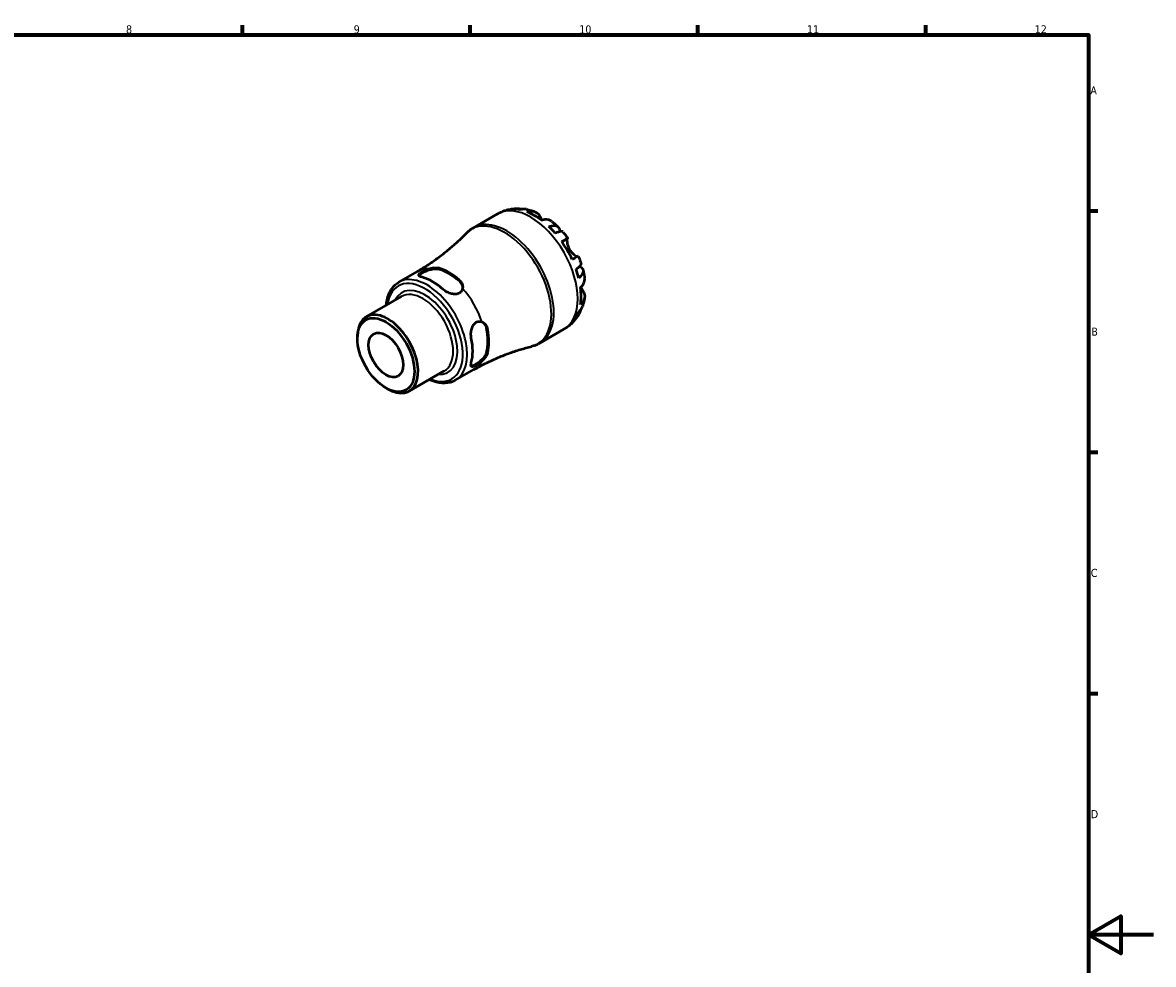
# Model space of a CAD drawing. Header units: millimetres. Extents: x 0 to 902, y 0 to 594.
# Tile 5 of 5: x 493 to 841, y 288 to 578. Entities that reach past the tile are written whole.
import ezdxf

# ---------------------------------------------------------------- set-up
doc = ezdxf.new("R2010")
doc.units = ezdxf.units.MM
for name, color, linetype, lineweight in [('Border (ISO)', 7, 'Continuous', 70), ('Visible (ISO)', 7, 'Continuous', 50), ('Visible Narrow (ISO)', 7, 'Continuous', 35)]:
    doc.layers.add(name, color=color, linetype=linetype, lineweight=lineweight)
doc.styles.add('Note Text (ISO)', font='tahoma.ttf')

# ---------------------------------------------------------------- blocks, each defined once
blk = doc.blocks.new('Borders Default Border')
at = {"layer": 'Border (ISO)'}
for p, q in [((560.67, 574), (560.67, 576.9)), ((630.75, 574), (630.75, 576.9)), ((700.83, 574), (700.83, 576.9)), ((770.92, 574), (770.92, 576.9)), ((821, 519.75), (823.9, 519.75)), ((821, 445.5), (823.9, 445.5)), ((821, 371.25), (823.9, 371.25))]:
    blk.add_line(p, q, dxfattribs=at)
at = {"layer": 'Border (ISO)', "flags": 128}
for points in [[(20, 20), (20, 574), (821, 574), (821, 20), (20, 20)], [(841, 297), (821, 297), (831, 302.77), (831, 291.23), (821, 297)]]:
    blk.add_lwpolyline(points, dxfattribs=at)
at = {"layer": 'Border (ISO)', "color": 232, "true_color": 0xca0064, "char_height": 2.5, "attachment_point": 7, "style": 'Note Text (ISO)'}
for s, insert in [('12', (804.46, 574.4)), ('8', (524.81, 574.34)), ('9', (594.88, 574.35)), ('10', (664.29, 574.35)), ('11', (734.37, 574.4)), ('A', (821.59, 555.62)), ('B', (821.89, 481.37)), ('C', (821.73, 407.08)), ('D', (821.73, 332.88))]:
    blk.add_mtext(s, dxfattribs=dict(at, insert=insert))

msp = doc.modelspace()

# ---------------------------------------------------------------- linework, layer by layer
at = {"layer": 'Visible (ISO)'}
for p, q in [((631.74, 514.618), (639.109, 518.862)), ((608.771, 497.843), (614.481, 501.131)), ((598.755, 487.223), (609.561, 493.446)), ((596.004, 480.504), (596.004, 481.15)), ((652.2, 479.089), (659.569, 483.332)), ((611.95, 464.31), (622.756, 470.533)), ((626.162, 467.642), (631.872, 470.931)), ((604.758, 465.303), (605.316, 464.979))]:
    msp.add_line(p, q, dxfattribs=at)
for centre, major_axis, start_param, end_param in [((650.471, 501.749), (-10.15, 17.625), 6.1271244, 6.13806), ((650.471, 501.749), (-10.15, 17.625), 5.818858, 5.9659818), ((650.471, 501.749), (-10.15, 17.625), 5.3417263, 5.6577154), ((650.471, 501.749), (-10.15, 17.625), 5.0334599, 5.1805837), ((650.471, 501.749), (-10.15, 17.625), 4.5563281, 4.8723173), ((624.149, 486.591), (8.7, -15.108), 2.0911053, 2.6251511), ((624.149, 486.591), (8.496, -14.754), 2.0845369, 2.6317195), ((650.471, 501.749), (-10.15, 17.625), 4.2480617, 4.3951855), ((619.199, 483.74), (-8.696, 15.1), 5.2325658, 5.7668759), ((650.471, 501.749), (-10.15, 17.625), 3.7709299, 4.0869191), ((605.352, 475.767), (6.597, -11.457), 5.4958534, 10.2121098), ((650.471, 501.749), (10.15, -17.625), 0.3210709, 0.4681947), ((650.471, 501.749), (10.15, -17.625), 0.1451253, 0.1599283), ((619.199, 483.74), (-8.696, 15.1), 3.6617694, 4.1960796), ((624.149, 486.591), (8.496, -14.754), 0.5137406, 1.0609232), ((624.149, 486.591), (8.7, -15.108), 0.5203089, 1.0543548)]:
    msp.add_ellipse(centre, major_axis=major_axis, ratio=0.5780931, start_param=start_param, end_param=end_param, dxfattribs=at)
for major_axis in [(6.202, -10.769), (3.743, -6.499)]:
    msp.add_ellipse((604.792, 475.444), major_axis=major_axis, ratio=0.5780931, dxfattribs=at)
for points, knots in [([(639.109, 518.862), (639.286, 518.964), (639.465, 519.061), (639.828, 519.246), (640.011, 519.334), (640.382, 519.501), (640.569, 519.579), (640.946, 519.727), (641.135, 519.795), (641.517, 519.923), (641.709, 519.982), (641.901, 520.037)], [5.49972085, 5.49972085, 5.49972085, 5.49972085, 5.52874591, 5.52874591, 5.55777097, 5.55777097, 5.58679603, 5.58679603, 5.61582108, 5.61582108, 5.64484614, 5.64484614, 5.64484614, 5.64484614]), ([(642.123, 520.097), (642.339, 520.154), (642.556, 520.204), (642.989, 520.294), (643.206, 520.332), (643.639, 520.398), (643.855, 520.426), (644.286, 520.469), (644.501, 520.485), (644.928, 520.507), (645.14, 520.513), (645.352, 520.514)], [5.65597504, 5.65597504, 5.65597504, 5.65597504, 5.68851407, 5.68851407, 5.72105311, 5.72105311, 5.75359214, 5.75359214, 5.78613117, 5.78613117, 5.81867021, 5.81867021, 5.81867021, 5.81867021]), ([(644.005, 520.324), (644.406, 520.438), (644.817, 520.498), (645.587, 520.524), (646.017, 520.49), (646.562, 520.374), (646.684, 520.343), (646.803, 520.308)], [0.15177306, 0.15177306, 0.15177306, 0.15177306, 0.29590525, 0.29590525, 0.44401998, 0.44401998, 0.48656488, 0.48656488, 0.48656488, 0.48656488]), ([(648.022, 520.264), (647.702, 520.324), (647.375, 520.344), (646.722, 520.313), (646.34, 520.25), (645.958, 520.135)], [4.33640153, 4.33640153, 4.33640153, 4.33640153, 4.46383734, 4.46383734, 4.60796954, 4.60796954, 4.60796954, 4.60796954]), ([(648.022, 520.264), (648.205, 520.229), (648.386, 520.192), (648.744, 520.11), (648.922, 520.066), (649.274, 519.973), (649.448, 519.923), (649.794, 519.819), (649.965, 519.764), (650.304, 519.649), (650.472, 519.589), (650.638, 519.526)], [5.96040276, 5.96040276, 5.96040276, 5.96040276, 5.99059331, 5.99059331, 6.02078385, 6.02078385, 6.0509744, 6.0509744, 6.08116494, 6.08116494, 6.11135549, 6.11135549, 6.11135549, 6.11135549]), ([(648.208, 519.472), (648.567, 519.593), (648.918, 519.666), (649.551, 519.726), (649.889, 519.714), (650.521, 519.586), (650.814, 519.47), (651.309, 519.178), (651.556, 518.975), (651.915, 518.554), (652.045, 518.362), (652.155, 518.16)], [0.1517835, 0.1517835, 0.1517835, 0.1517835, 0.29453183, 0.29453183, 0.44272575, 0.44272575, 0.59091966, 0.59091966, 0.74090906, 0.74090906, 0.84386421, 0.84386421, 0.84386421, 0.84386421]), ([(652.155, 518.16), (652.167, 518.14), (652.178, 518.118), (652.254, 517.981), (652.324, 517.855), (652.467, 517.606), (652.536, 517.487), (652.695, 517.219), (652.786, 517.069), (652.884, 516.914)], [-0.51941856, -0.51941856, -0.51941856, -0.51941856, -0.50814121, -0.50814121, -0.44746114, -0.44746114, -0.39689748, -0.39689748, -0.3384411, -0.3384411, -0.3384411, -0.3384411]), ([(655.887, 516.512), (655.788, 516.59), (655.687, 516.659), (655.34, 516.864), (655.047, 516.98), (654.415, 517.108), (654.076, 517.12), (653.443, 517.06), (653.093, 516.987), (652.733, 516.866)], [4.2240672, 4.2240672, 4.2240672, 4.2240672, 4.28512034, 4.28512034, 4.43331426, 4.43331426, 4.58150818, 4.58150818, 4.72425651, 4.72425651, 4.72425651, 4.72425651]), ([(654.983, 514.938), (655.327, 515.075), (655.654, 515.17), (656.224, 515.279), (656.518, 515.301), (657.045, 515.252), (657.277, 515.182), (657.647, 514.984), (657.819, 514.838), (658.083, 514.463), (658.176, 514.234), (658.267, 513.822), (658.29, 513.62), (658.292, 513.398)], [0.15177306, 0.15177306, 0.15177306, 0.15177306, 0.29590525, 0.29590525, 0.44401998, 0.44401998, 0.5921347, 0.5921347, 0.74055955, 0.74055955, 0.88898439, 0.88898439, 0.99729934, 0.99729934, 0.99729934, 0.99729934]), ([(655.887, 516.513), (656.019, 516.409), (656.15, 516.303), (656.409, 516.09), (656.537, 515.982), (656.792, 515.763), (656.918, 515.652), (657.168, 515.428), (657.292, 515.314), (657.538, 515.085), (657.659, 514.969), (657.78, 514.852)], [0.18155546, 0.18155546, 0.18155546, 0.18155546, 0.21125611, 0.21125611, 0.24095677, 0.24095677, 0.27065742, 0.27065742, 0.30035808, 0.30035808, 0.33005873, 0.33005873, 0.33005873, 0.33005873]), ([(629.576, 512.92), (628.751, 512.06), (627.884, 511.204), (626.073, 509.514), (625.128, 508.679), (623.166, 507.045), (622.149, 506.245), (620.052, 504.691), (618.973, 503.938), (616.762, 502.489), (615.631, 501.793), (614.481, 501.131)], [5.33279004, 5.33279004, 5.33279004, 5.33279004, 5.3661762, 5.3661762, 5.39956236, 5.39956236, 5.43294853, 5.43294853, 5.46633469, 5.46633469, 5.49972085, 5.49972085, 5.49972085, 5.49972085]), ([(629.576, 512.92), (629.703, 513.053), (629.834, 513.181), (630.102, 513.432), (630.24, 513.554), (630.523, 513.789), (630.667, 513.903), (630.963, 514.122), (631.115, 514.228), (631.423, 514.43), (631.58, 514.526), (631.74, 514.618)], [5.33279004, 5.33279004, 5.33279004, 5.33279004, 5.3661762, 5.3661762, 5.39956236, 5.39956236, 5.43294853, 5.43294853, 5.46633469, 5.46633469, 5.49972085, 5.49972085, 5.49972085, 5.49972085]), ([(659.237, 513.316), (659.183, 513.377), (659.107, 513.419), (658.897, 513.474), (658.728, 513.477), (658.31, 513.411), (658.061, 513.341), (657.559, 513.16), (657.261, 513.035), (656.936, 512.878)], [4.05864566, 4.05864566, 4.05864566, 4.05864566, 4.16760789, 4.16760789, 4.31572262, 4.31572262, 4.46383734, 4.46383734, 4.60796954, 4.60796954, 4.60796954, 4.60796954]), ([(659.237, 513.316), (659.344, 513.194), (659.45, 513.07), (659.661, 512.821), (659.765, 512.696), (659.971, 512.443), (660.073, 512.316), (660.275, 512.06), (660.375, 511.931), (660.572, 511.671), (660.67, 511.54), (660.767, 511.408)], [0.45462878, 0.45462878, 0.45462878, 0.45462878, 0.48331171, 0.48331171, 0.51199465, 0.51199465, 0.54067759, 0.54067759, 0.56936053, 0.56936053, 0.59804347, 0.59804347, 0.59804347, 0.59804347]), ([(658.913, 510.348), (659.22, 510.524), (659.492, 510.68), (659.938, 510.937), (660.151, 511.058), (660.481, 511.248), (660.6, 511.315), (660.743, 511.396), (660.778, 511.415), (660.753, 511.399), (660.72, 511.379), (660.668, 511.349)], [0.1517835, 0.1517835, 0.1517835, 0.1517835, 0.29453183, 0.29453183, 0.44272575, 0.44272575, 0.59091966, 0.59091966, 0.74090906, 0.74090906, 0.84386421, 0.84386421, 0.84386421, 0.84386421]), ([(660.668, 511.349), (660.646, 511.335), (660.625, 511.312), (660.578, 511.231), (660.555, 511.163), (660.52, 510.986), (660.508, 510.879), (660.497, 510.582), (660.505, 510.379), (660.566, 509.836), (660.635, 509.482), (660.869, 508.735), (661.035, 508.348), (661.246, 507.982)], [-0.51605321, -0.51605321, -0.51605321, -0.51605321, -0.46927389, -0.46927389, -0.40272959, -0.40272959, -0.33754407, -0.33754407, -0.24860938, -0.24860938, -0.12674173, -0.12674173, 0, 0, 0, 0]), ([(661.246, 507.982), (661.35, 507.801), (661.465, 507.627), (661.718, 507.284), (661.856, 507.118), (662.22, 506.728), (662.447, 506.524), (662.867, 506.199), (663.056, 506.075), (663.34, 505.919), (663.444, 505.871), (663.622, 505.807), (663.695, 505.79), (663.785, 505.784), (663.813, 505.786), (663.836, 505.793)], [0, 0, 0, 0, 0.0626039, 0.0626039, 0.12946018, 0.12946018, 0.23227607, 0.23227607, 0.32766079, 0.32766079, 0.39439512, 0.39439512, 0.45981717, 0.45981717, 0.49681463, 0.49681463, 0.49681463, 0.49681463]), ([(663.967, 505.865), (663.966, 505.866), (663.931, 505.847), (663.8, 505.773), (663.681, 505.705), (663.351, 505.516), (663.138, 505.394), (662.692, 505.138), (662.42, 504.982), (662.113, 504.805)], [4.15891891, 4.15891891, 4.15891891, 4.15891891, 4.28512034, 4.28512034, 4.43331426, 4.43331426, 4.58150818, 4.58150818, 4.72425651, 4.72425651, 4.72425651, 4.72425651]), ([(663.967, 505.866), (664.033, 505.716), (664.097, 505.566), (664.224, 505.265), (664.285, 505.114), (664.407, 504.811), (664.466, 504.659), (664.582, 504.354), (664.638, 504.201), (664.748, 503.894), (664.802, 503.741), (664.855, 503.587)], [0.97277761, 0.97277761, 0.97277761, 0.97277761, 1.00145925, 1.00145925, 1.0301409, 1.0301409, 1.05882254, 1.05882254, 1.08750419, 1.08750419, 1.11618583, 1.11618583, 1.11618583, 1.11618583]), ([(615.946, 499.354), (615.626, 499.437), (615.355, 499.544), (615, 499.79), (614.915, 499.928), (614.927, 500.207), (615.014, 500.366), (615.367, 500.71), (615.634, 500.897), (616.258, 501.257), (616.651, 501.449), (617.361, 501.74), (617.662, 501.849), (617.957, 501.941)], [0.53228216, 0.53228216, 0.53228216, 0.53228216, 0.67293599, 0.67293599, 0.81358982, 0.81358982, 0.94610562, 0.94610562, 1.07862142, 1.07862142, 1.21113722, 1.21113722, 1.30069578, 1.30069578, 1.30069578, 1.30069578]), ([(614.968, 499.883), (615.011, 499.972), (615.085, 500.069), (615.367, 500.34), (615.634, 500.526), (616.259, 500.886), (616.651, 501.08), (617.498, 501.431), (617.953, 501.588), (618.821, 501.822), (619.296, 501.912), (620.173, 501.974), (620.576, 501.945), (620.896, 501.865)], [0.86791602, 0.86791602, 0.86791602, 0.86791602, 0.94733704, 0.94733704, 1.07990221, 1.07990221, 1.21246739, 1.21246739, 1.34503256, 1.34503256, 1.48615575, 1.48615575, 1.62727895, 1.62727895, 1.62727895, 1.62727895]), ([(617.957, 501.941), (618.194, 502.015), (618.432, 502.08), (618.974, 502.203), (619.275, 502.255), (619.834, 502.309), (620.093, 502.315), (620.453, 502.291), (620.567, 502.277), (620.752, 502.245), (620.825, 502.23), (620.896, 502.211)], [-0.33780604, -0.33780604, -0.33780604, -0.33780604, -0.26316068, -0.26316068, -0.16626685, -0.16626685, -0.07559581, -0.07559581, -0.03104947, -0.03104947, 0, 0, 0, 0]), ([(663.317, 501.826), (663.616, 502.028), (663.874, 502.222), (664.283, 502.565), (664.469, 502.744), (664.737, 503.07), (664.819, 503.217), (664.878, 503.425), (664.88, 503.51), (664.854, 503.586)], [0.15177306, 0.15177306, 0.15177306, 0.15177306, 0.29590525, 0.29590525, 0.44401998, 0.44401998, 0.5921347, 0.5921347, 0.70156575, 0.70156575, 0.70156575, 0.70156575]), ([(664.441, 502.727), (664.639, 502.612), (664.808, 502.489), (665.123, 502.202), (665.274, 502.009), (665.465, 501.595), (665.505, 501.375), (665.49, 500.958), (665.434, 500.723), (665.211, 500.245), (665.044, 500.002), (664.663, 499.565), (664.417, 499.331), (664.126, 499.102)], [3.75911612, 3.75911612, 3.75911612, 3.75911612, 3.8707582, 3.8707582, 4.01918305, 4.01918305, 4.16760789, 4.16760789, 4.31572262, 4.31572262, 4.46383734, 4.46383734, 4.60796954, 4.60796954, 4.60796954, 4.60796954]), ([(665.456, 501.557), (665.498, 501.395), (665.537, 501.231), (665.613, 500.904), (665.649, 500.74), (665.719, 500.412), (665.752, 500.247), (665.814, 499.917), (665.844, 499.752), (665.899, 499.421), (665.925, 499.255), (665.949, 499.089)], [1.24071186, 1.24071186, 1.24071186, 1.24071186, 1.27040072, 1.27040072, 1.30008959, 1.30008959, 1.32977845, 1.32977845, 1.35946732, 1.35946732, 1.38915618, 1.38915618, 1.38915618, 1.38915618]), ([(604.929, 490.779), (604.974, 491.303), (605.047, 491.811), (605.432, 493.689), (605.943, 494.929), (607.251, 496.728), (607.958, 497.375), (608.771, 497.843)], [4.80654401, 4.80654401, 4.80654401, 4.80654401, 4.92146772, 4.92146772, 5.24713926, 5.24713926, 5.49972085, 5.49972085, 5.49972085, 5.49972085]), ([(627.401, 498.465), (627.448, 498.423), (627.494, 498.38), (627.588, 498.286), (627.637, 498.234), (627.785, 498.066), (627.877, 497.946), (628.185, 497.474), (628.333, 497.095), (628.436, 496.449), (628.437, 496.184), (628.396, 495.93)], [-0.33744648, -0.33744648, -0.33744648, -0.33744648, -0.31682072, -0.31682072, -0.29322091, -0.29322091, -0.2416183, -0.2416183, -0.09880487, -0.09880487, 0, 0, 0, 0]), ([(627.401, 498.119), (627.722, 497.83), (627.993, 497.471), (628.314, 496.774), (628.396, 496.446), (628.419, 496.134)], [-0.54737674, -0.54737674, -0.54737674, -0.54737674, -0.40625354, -0.40625354, -0.29240642, -0.29240642, -0.29240642, -0.29240642]), ([(664.673, 496.186), (664.958, 496.436), (665.197, 496.702), (665.566, 497.218), (665.726, 497.516), (665.933, 498.125), (665.979, 498.436), (665.977, 498.84), (665.967, 498.963), (665.949, 499.089)], [0.1517835, 0.1517835, 0.1517835, 0.1517835, 0.29453183, 0.29453183, 0.44272575, 0.44272575, 0.59091966, 0.59091966, 0.65300017, 0.65300017, 0.65300017, 0.65300017]), ([(628.396, 495.93), (628.356, 495.691), (628.276, 495.455), (627.98, 494.925), (627.714, 494.66), (627.401, 494.48), (627.089, 494.3), (626.696, 494.186), (625.849, 494.126), (625.393, 494.18), (624.524, 494.395), (624.05, 494.578), (623.173, 495.042), (622.771, 495.322), (622.452, 495.608)], [-0.22207437, -0.22207437, -0.22207437, -0.22207437, -0.1325158, -0.1325158, 0, 0, 0, 0.1325158, 0.1325158, 0.2650316, 0.2650316, 0.40568543, 0.40568543, 0.54633926, 0.54633926, 0.54633926, 0.54633926]), ([(665.52, 495.013), (665.639, 494.817), (665.74, 494.609), (665.923, 494.09), (665.975, 493.776), (665.979, 493.204), (665.933, 492.893), (665.726, 492.284), (665.566, 491.986), (665.197, 491.47), (664.958, 491.203), (664.673, 490.954)], [4.03217579, 4.03217579, 4.03217579, 4.03217579, 4.13513094, 4.13513094, 4.28512034, 4.28512034, 4.43331426, 4.43331426, 4.58150818, 4.58150818, 4.72425651, 4.72425651, 4.72425651, 4.72425651]), ([(664.791, 496.293), (664.875, 496.133), (664.959, 495.98), (665.133, 495.667), (665.223, 495.512), (665.383, 495.239), (665.454, 495.12), (665.52, 495.013)], [-1.87722442, -1.87722442, -1.87722442, -1.87722442, -1.81973063, -1.81973063, -1.75376732, -1.75376732, -1.69399568, -1.69399568, -1.69399568, -1.69399568]), ([(665.942, 493.036), (665.913, 492.861), (665.881, 492.685), (665.812, 492.335), (665.774, 492.159), (665.693, 491.808), (665.649, 491.632), (665.555, 491.281), (665.505, 491.106), (665.397, 490.755), (665.34, 490.579), (665.279, 490.404)], [1.74274803, 1.74274803, 1.74274803, 1.74274803, 1.77292486, 1.77292486, 1.80310169, 1.80310169, 1.83327852, 1.83327852, 1.86345535, 1.86345535, 1.89363218, 1.89363218, 1.89363218, 1.89363218]), ([(664.17, 487.968), (664.064, 487.786), (663.954, 487.604), (663.723, 487.245), (663.602, 487.067), (663.351, 486.715), (663.22, 486.541), (662.948, 486.199), (662.807, 486.03), (662.515, 485.699), (662.363, 485.536), (662.207, 485.377)], [2.03526257, 2.03526257, 2.03526257, 2.03526257, 2.0677971, 2.0677971, 2.10033163, 2.10033163, 2.13286616, 2.13286616, 2.16540069, 2.16540069, 2.19793522, 2.19793522, 2.19793522, 2.19793522]), ([(664.712, 489.328), (664.68, 489.198), (664.644, 489.069), (664.469, 488.531), (664.283, 488.143), (663.874, 487.49), (663.616, 487.165), (663.317, 486.876)], [4.27003476, 4.27003476, 4.27003476, 4.27003476, 4.31572262, 4.31572262, 4.46383734, 4.46383734, 4.60796954, 4.60796954, 4.60796954, 4.60796954]), ([(664.126, 488.668), (664.417, 488.94), (664.663, 489.239), (665.02, 489.792), (665.17, 490.091), (665.279, 490.404)], [0.15177306, 0.15177306, 0.15177306, 0.15177306, 0.29590525, 0.29590525, 0.42587686, 0.42587686, 0.42587686, 0.42587686]), ([(631.083, 480.657), (630.996, 481.077), (630.954, 481.566), (630.99, 482.558), (631.069, 483.06), (631.317, 483.92), (631.498, 484.341), (631.974, 485.044), (632.271, 485.326), (632.895, 485.685), (633.258, 485.783), (633.866, 485.773), (634.111, 485.724), (634.338, 485.638)], [0.53228216, 0.53228216, 0.53228216, 0.53228216, 0.67293599, 0.67293599, 0.81358982, 0.81358982, 0.94610562, 0.94610562, 1.07862142, 1.07862142, 1.21113722, 1.21113722, 1.30069578, 1.30069578, 1.30069578, 1.30069578]), ([(634.338, 485.638), (634.52, 485.569), (634.695, 485.476), (635.073, 485.213), (635.268, 485.029), (635.594, 484.617), (635.728, 484.393), (635.887, 484.03), (635.932, 483.906), (635.997, 483.688), (636.02, 483.597), (636.039, 483.504)], [-0.33780606, -0.33780606, -0.33780606, -0.33780606, -0.2631757, -0.2631757, -0.16628168, -0.16628168, -0.07560271, -0.07560271, -0.03105233, -0.03105233, 0, 0, 0, 0]), ([(634.522, 485.558), (634.783, 485.381), (635.028, 485.144), (635.474, 484.514), (635.649, 484.099), (635.739, 483.677)], [1.37153355, 1.37153355, 1.37153355, 1.37153355, 1.48615575, 1.48615575, 1.62727895, 1.62727895, 1.62727895, 1.62727895]), ([(661.987, 485.157), (661.843, 485.018), (661.696, 484.882), (661.394, 484.616), (661.239, 484.487), (660.922, 484.235), (660.761, 484.112), (660.431, 483.875), (660.262, 483.761), (659.92, 483.54), (659.746, 483.434), (659.569, 483.332)], [2.21300291, 2.21300291, 2.21300291, 2.21300291, 2.24202797, 2.24202797, 2.27105302, 2.27105302, 2.30007808, 2.30007808, 2.32910314, 2.32910314, 2.3581282, 2.3581282, 2.3581282, 2.3581282]), ([(631.872, 470.931), (633.022, 471.593), (634.192, 472.222), (636.554, 473.407), (637.748, 473.962), (640.144, 474.996), (641.346, 475.474), (643.744, 476.351), (644.941, 476.749), (647.312, 477.468), (648.487, 477.787), (649.646, 478.069)], [2.3581282, 2.3581282, 2.3581282, 2.3581282, 2.39151436, 2.39151436, 2.42490052, 2.42490052, 2.45828669, 2.45828669, 2.49167285, 2.49167285, 2.52505901, 2.52505901, 2.52505901, 2.52505901]), ([(652.2, 479.089), (652.041, 478.997), (651.878, 478.909), (651.548, 478.744), (651.381, 478.666), (651.043, 478.52), (650.872, 478.452), (650.526, 478.326), (650.352, 478.267), (650.001, 478.161), (649.824, 478.113), (649.646, 478.069)], [2.3581282, 2.3581282, 2.3581282, 2.3581282, 2.39151436, 2.39151436, 2.42490052, 2.42490052, 2.45828669, 2.45828669, 2.49167285, 2.49167285, 2.52505901, 2.52505901, 2.52505901, 2.52505901]), ([(634.338, 473.569), (634.111, 473.359), (633.866, 473.153), (633.258, 472.684), (632.895, 472.441), (632.583, 472.261), (632.271, 472.081), (631.974, 471.945), (631.498, 471.813), (631.317, 471.818), (631.069, 471.95), (630.99, 472.094), (630.954, 472.527), (630.996, 472.817), (631.083, 473.136)], [-0.22207437, -0.22207437, -0.22207437, -0.22207437, -0.1325158, -0.1325158, 0, 0, 0, 0.1325158, 0.1325158, 0.2650316, 0.2650316, 0.40568543, 0.40568543, 0.54633926, 0.54633926, 0.54633926, 0.54633926]), ([(635.739, 476.155), (635.649, 475.837), (635.474, 475.473), (634.982, 474.743), (634.667, 474.376), (634.03, 473.741), (633.667, 473.425), (632.939, 472.868), (632.575, 472.626), (632.262, 472.446), (631.95, 472.266), (631.655, 472.129), (631.278, 472.022), (631.157, 472.007), (631.058, 472.015)], [-0.54737674, -0.54737674, -0.54737674, -0.54737674, -0.40625354, -0.40625354, -0.26513035, -0.26513035, -0.13256517, -0.13256517, 0, 0, 0, 0.13256517, 0.13256517, 0.21194808, 0.21194808, 0.21194808, 0.21194808]), ([(636.039, 475.983), (636.026, 475.936), (636.012, 475.888), (635.977, 475.786), (635.957, 475.731), (635.885, 475.553), (635.826, 475.429), (635.571, 474.958), (635.317, 474.605), (634.808, 474.025), (634.579, 473.792), (634.338, 473.569)], [-0.33746299, -0.33746299, -0.33746299, -0.33746299, -0.31683558, -0.31683558, -0.29323396, -0.29323396, -0.2416277, -0.2416277, -0.09880991, -0.09880991, -0.00001656, -0.00001656, -0.00001656, -0.00001656]), ([(626.162, 467.642), (625.228, 467.105), (624.16, 466.807), (621.84, 466.701), (620.581, 466.918), (618.917, 467.514), (618.52, 467.679), (618.124, 467.866)], [2.3581282, 2.3581282, 2.3581282, 2.3581282, 2.64833307, 2.64833307, 2.9556209, 2.9556209, 3.05130504, 3.05130504, 3.05130504, 3.05130504])]:
    msp.add_open_spline(points, degree=3, knots=knots, dxfattribs=at)
for points in [[(642.123, 520.097), (642.091, 520.089), (642.06, 520.08), (642.028, 520.071)], [(662.113, 485.283), (662.145, 485.314), (662.176, 485.345), (662.207, 485.377)]]:
    msp.add_open_spline(points, degree=3, dxfattribs=at)
at = {"layer": 'Visible Narrow (ISO)'}
for p, q in [((652.155, 518.16), (651.466, 517.763)), ((660.668, 511.349), (658.918, 510.341)), ((620.896, 501.865), (620.896, 502.211)), ((627.401, 498.465), (627.401, 498.119)), ((665.52, 495.013), (664.819, 494.609)), ((635.739, 483.677), (636.039, 483.504)), ((636.039, 475.983), (635.739, 476.155))]:
    msp.add_line(p, q, dxfattribs=at)
for centre, major_axis, start_param, end_param in [((649.339, 501.097), (-10.23, 17.765), 3.1415927, 6.2831853), ((641.308, 496.472), (-10.176, 17.671), 2.9746618, 6.4501161), ((641.97, 496.854), (10.23, -17.765), 0, 3.1415927), ((623.176, 486.031), (-8.696, 15.1), 5.9371268, 6.2831853), ((616.812, 482.366), (-8.234, 14.299), 2.5001651, 6.9246128), ((617.466, 482.743), (8.696, -15.1), 0, 3.1415927), ((616.812, 482.366), (7.059, -12.258), 5.9195448, 9.7884184), ((616.158, 481.989), (-6.597, 11.457), 3.1415927, 6.2831853), ((623.176, 486.031), (8.696, -15.1), 1.2247378, 1.9207222), ((623.176, 486.031), (8.696, -15.1), 0, 0.3499259)]:
    msp.add_ellipse(centre, major_axis=major_axis, ratio=0.5780931, start_param=start_param, end_param=end_param, dxfattribs=at)

# ---------------------------------------------------------------- block references
msp.add_blockref('Borders Default Border', (0, 0))

doc.saveas('drawing.dxf')
